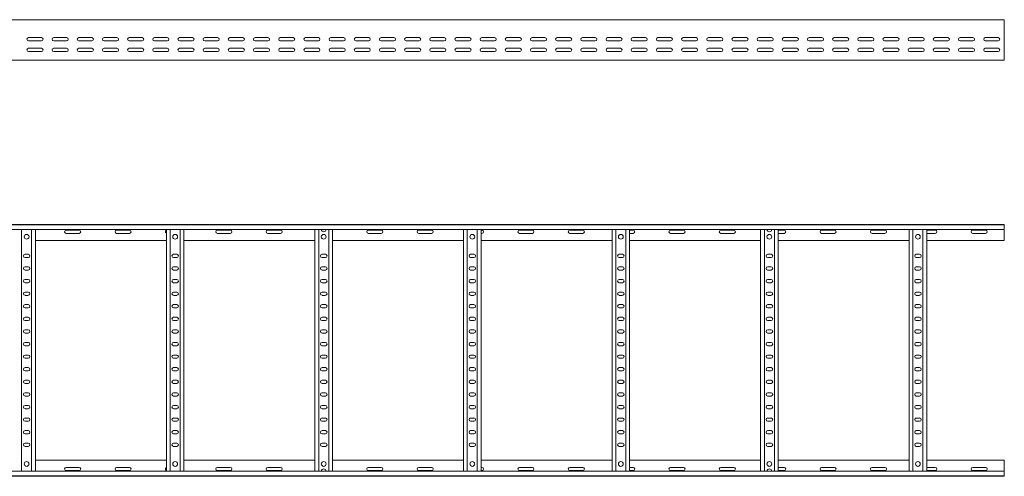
# Model space of a CAD drawing. Header units: millimetres. Extents: x -842 to 7135, y -6681 to -289.
# Tile 14 of 20: x 5179 to 7135, y -4971 to -4065. Entities that reach past the tile are written whole.
import ezdxf

# ---------------------------------------------------------------- set-up
doc = ezdxf.new("R2010")
doc.units = ezdxf.units.MM

msp = doc.modelspace()

# ---------------------------------------------------------------- linework, layer by layer
at = {"color": 7, "linetype": 'Continuous', "lineweight": 15}
for p, q in [((7134.7, -4064.8), (1187.7, -4064.8)), ((7134.7, -4072.2), (7134.7, -4064.8)), ((7134.7, -4077.5), (7134.7, -4072.2)), ((7134.7, -4077.5), (7134.7, -4077.9)), ((7134.7, -4082), (7134.7, -4077.9)), ((7134.7, -4082), (7134.7, -4141.8)), ((5197, -4100.3), (5222.5, -4100.3)), ((5247, -4100.3), (5272.5, -4100.3)), ((5297, -4100.3), (5322.5, -4100.3)), ((5347, -4100.3), (5372.5, -4100.3)), ((5397, -4100.3), (5422.5, -4100.3)), ((5447, -4100.3), (5472.5, -4100.3)), ((5497, -4100.3), (5522.5, -4100.3)), ((5547, -4100.3), (5572.5, -4100.3)), ((5597, -4100.3), (5622.5, -4100.3)), ((5647, -4100.3), (5672.5, -4100.3)), ((5697, -4100.3), (5722.5, -4100.3)), ((5747, -4100.3), (5772.5, -4100.3)), ((5797, -4100.3), (5822.5, -4100.3)), ((5847, -4100.3), (5872.5, -4100.3)), ((5897, -4100.3), (5922.5, -4100.3)), ((5947, -4100.3), (5972.5, -4100.3)), ((5997, -4100.3), (6022.5, -4100.3)), ((6047, -4100.3), (6072.5, -4100.3)), ((6097, -4100.3), (6122.5, -4100.3)), ((6147, -4100.3), (6172.5, -4100.3)), ((6197, -4100.3), (6222.5, -4100.3)), ((6247, -4100.3), (6272.5, -4100.3)), ((6297, -4100.3), (6322.5, -4100.3)), ((6347, -4100.3), (6372.5, -4100.3)), ((6397, -4100.3), (6422.5, -4100.3)), ((6447, -4100.3), (6472.5, -4100.3)), ((6497, -4100.3), (6522.5, -4100.3)), ((6547, -4100.3), (6572.5, -4100.3)), ((6597, -4100.3), (6622.5, -4100.3)), ((6647, -4100.3), (6672.5, -4100.3)), ((6697, -4100.3), (6722.5, -4100.3)), ((6747, -4100.3), (6772.5, -4100.3)), ((6797, -4100.3), (6822.5, -4100.3)), ((6847, -4100.3), (6872.5, -4100.3)), ((6897, -4100.3), (6922.5, -4100.3)), ((6947, -4100.3), (6972.5, -4100.3)), ((6997, -4100.3), (7022.5, -4100.3)), ((7047, -4100.3), (7072.5, -4100.3)), ((7097, -4100.3), (7122.5, -4100.3)), ((5222.5, -4106.8), (5197, -4106.8)), ((5197, -4121.5), (5222.5, -4121.5)), ((5272.5, -4106.8), (5247, -4106.8)), ((5247, -4121.5), (5272.5, -4121.5)), ((5322.5, -4106.8), (5297, -4106.8)), ((5297, -4121.5), (5322.5, -4121.5)), ((5372.5, -4106.8), (5347, -4106.8)), ((5347, -4121.5), (5372.5, -4121.5)), ((5422.5, -4106.8), (5397, -4106.8)), ((5397, -4121.5), (5422.5, -4121.5)), ((5472.5, -4106.8), (5447, -4106.8)), ((5447, -4121.5), (5472.5, -4121.5)), ((5522.5, -4106.8), (5497, -4106.8)), ((5497, -4121.5), (5522.5, -4121.5)), ((5572.5, -4106.8), (5547, -4106.8)), ((5547, -4121.5), (5572.5, -4121.5)), ((5622.5, -4106.8), (5597, -4106.8)), ((5597, -4121.5), (5622.5, -4121.5)), ((5672.5, -4106.8), (5647, -4106.8)), ((5647, -4121.5), (5672.5, -4121.5)), ((5722.5, -4106.8), (5697, -4106.8)), ((5697, -4121.5), (5722.5, -4121.5)), ((5772.5, -4106.8), (5747, -4106.8)), ((5747, -4121.5), (5772.5, -4121.5)), ((5822.5, -4106.8), (5797, -4106.8)), ((5797, -4121.5), (5822.5, -4121.5)), ((5872.5, -4106.8), (5847, -4106.8)), ((5847, -4121.5), (5872.5, -4121.5)), ((5922.5, -4106.8), (5897, -4106.8)), ((5897, -4121.5), (5922.5, -4121.5)), ((5972.5, -4106.8), (5947, -4106.8)), ((5947, -4121.5), (5972.5, -4121.5)), ((6022.5, -4106.8), (5997, -4106.8)), ((5997, -4121.5), (6022.5, -4121.5)), ((6072.5, -4106.8), (6047, -4106.8)), ((6047, -4121.5), (6072.5, -4121.5)), ((6122.5, -4106.8), (6097, -4106.8)), ((6097, -4121.5), (6122.5, -4121.5)), ((6172.5, -4106.8), (6147, -4106.8)), ((6147, -4121.5), (6172.5, -4121.5)), ((6222.5, -4106.8), (6197, -4106.8)), ((6197, -4121.5), (6222.5, -4121.5)), ((6272.5, -4106.8), (6247, -4106.8)), ((6247, -4121.5), (6272.5, -4121.5)), ((6322.5, -4106.8), (6297, -4106.8)), ((6297, -4121.5), (6322.5, -4121.5)), ((6372.5, -4106.8), (6347, -4106.8)), ((6347, -4121.5), (6372.5, -4121.5)), ((6422.5, -4106.8), (6397, -4106.8)), ((6397, -4121.5), (6422.5, -4121.5)), ((6472.5, -4106.8), (6447, -4106.8)), ((6447, -4121.5), (6472.5, -4121.5)), ((6522.5, -4106.8), (6497, -4106.8)), ((6497, -4121.5), (6522.5, -4121.5)), ((6572.5, -4106.8), (6547, -4106.8)), ((6547, -4121.5), (6572.5, -4121.5)), ((6622.5, -4106.8), (6597, -4106.8)), ((6597, -4121.5), (6622.5, -4121.5)), ((6672.5, -4106.8), (6647, -4106.8)), ((6647, -4121.5), (6672.5, -4121.5)), ((6722.5, -4106.8), (6697, -4106.8)), ((6697, -4121.5), (6722.5, -4121.5)), ((6772.5, -4106.8), (6747, -4106.8)), ((6747, -4121.5), (6772.5, -4121.5)), ((6822.5, -4106.8), (6797, -4106.8)), ((6797, -4121.5), (6822.5, -4121.5)), ((6872.5, -4106.8), (6847, -4106.8)), ((6847, -4121.5), (6872.5, -4121.5)), ((6922.5, -4106.8), (6897, -4106.8)), ((6897, -4121.5), (6922.5, -4121.5)), ((6972.5, -4106.8), (6947, -4106.8)), ((6947, -4121.5), (6972.5, -4121.5)), ((7022.5, -4106.8), (6997, -4106.8)), ((6997, -4121.5), (7022.5, -4121.5)), ((7072.5, -4106.8), (7047, -4106.8)), ((7047, -4121.5), (7072.5, -4121.5)), ((7122.5, -4106.8), (7097, -4106.8)), ((7097, -4121.5), (7122.5, -4121.5)), ((4901.1, -4144.8), (5780.3, -4144.8)), ((5222.5, -4128), (5197, -4128)), ((5205, -4127.8), (5208.9, -4127.8)), ((5272.5, -4128), (5247, -4128)), ((5322.5, -4128), (5297, -4128)), ((5372.5, -4128), (5347, -4128)), ((5422.5, -4128), (5397, -4128)), ((5472.5, -4128), (5447, -4128)), ((5472.5, -4127.8), (5473.6, -4127.8)), ((5522.5, -4128), (5497, -4128)), ((5500, -4127.8), (5503.9, -4127.8)), ((5572.5, -4128), (5547, -4128)), ((5622.5, -4128), (5597, -4128)), ((5672.5, -4128), (5647, -4128)), ((5722.5, -4128), (5697, -4128)), ((5772.5, -4128), (5747, -4128)), ((5767.5, -4127.8), (5771.4, -4127.8)), ((5780.3, -4144.8), (5786.1, -4144.8)), ((5786.1, -4144.8), (6665.3, -4144.8)), ((5795.9, -4127.8), (5798.9, -4127.8)), ((5822.5, -4128), (5797, -4128)), ((5872.5, -4128), (5847, -4128)), ((5922.5, -4128), (5897, -4128)), ((5972.5, -4128), (5947, -4128)), ((6022.5, -4128), (5997, -4128)), ((6072.5, -4128), (6047, -4128)), ((6062.5, -4127.8), (6066.4, -4127.8)), ((6122.5, -4128), (6097, -4128)), ((6172.5, -4128), (6147, -4128)), ((6222.5, -4128), (6197, -4128)), ((6272.5, -4128), (6247, -4128)), ((6322.5, -4128), (6297, -4128)), ((6372.5, -4128), (6347, -4128)), ((6357.5, -4127.8), (6361.4, -4127.8)), ((6422.5, -4128), (6397, -4128)), ((6472.5, -4128), (6447, -4128)), ((6522.5, -4128), (6497, -4128)), ((6572.5, -4128), (6547, -4128)), ((6622.5, -4128), (6597, -4128)), ((6672.5, -4128), (6647, -4128)), ((6652.5, -4127.8), (6656.4, -4127.8)), ((6665.3, -4144.8), (6671.1, -4144.8)), ((6671.1, -4144.8), (7134.7, -4144.8)), ((6722.5, -4128), (6697, -4128)), ((6772.5, -4128), (6747, -4128)), ((6822.5, -4128), (6797, -4128)), ((6872.5, -4128), (6847, -4128)), ((6922.5, -4128), (6897, -4128)), ((6972.5, -4128), (6947, -4128)), ((6947.5, -4127.8), (6951.4, -4127.8)), ((7022.5, -4128), (6997, -4128)), ((7072.5, -4128), (7047, -4128)), ((7122.5, -4128), (7097, -4128)), ((7134.7, -4144.8), (7134.7, -4141.8)), ((1187.6, -4471.1), (7134.7, -4471.1)), ((7134.7, -4472.2), (1187.7, -4472.2)), ((7134.7, -4471.1), (7134.7, -4472.2)), ((7134.7, -4472.2), (7134.7, -4481.3)), ((1187.7, -4481.3), (7134.7, -4481.3)), ((5183.2, -4960.9), (5183.2, -4481.3)), ((5203.2, -4960.9), (5203.2, -4481.3)), ((5210.7, -4960.9), (5210.7, -4481.3)), ((5297.5, -4482.4), (5272, -4482.4)), ((5272, -4488.9), (5297.5, -4488.9)), ((5397.5, -4482.4), (5372, -4482.4)), ((5372, -4488.9), (5397.5, -4488.9)), ((5470.7, -4960.9), (5470.7, -4481.3)), ((5478.2, -4960.9), (5478.2, -4481.3)), ((5498.2, -4960.9), (5498.2, -4481.3)), ((5505.7, -4960.9), (5505.7, -4481.3)), ((5597.5, -4482.4), (5572, -4482.4)), ((5572, -4488.9), (5597.5, -4488.9)), ((5697.5, -4482.4), (5672, -4482.4)), ((5672, -4488.9), (5697.5, -4488.9)), ((5765.7, -4960.9), (5765.7, -4481.3)), ((5773.2, -4960.9), (5773.2, -4481.3)), ((5793.2, -4960.9), (5793.2, -4481.3)), ((5800.7, -4960.9), (5800.7, -4481.3)), ((5897.5, -4482.4), (5872, -4482.4)), ((5872, -4488.9), (5897.5, -4488.9)), ((5997.5, -4482.4), (5972, -4482.4)), ((5972, -4488.9), (5997.5, -4488.9)), ((6060.7, -4960.9), (6060.7, -4481.3)), ((6068.2, -4960.9), (6068.2, -4481.3)), ((6088.2, -4960.9), (6088.2, -4481.3)), ((6095.7, -4960.9), (6095.7, -4481.3)), ((6097.5, -4482.4), (6095.7, -4482.4)), ((6095.7, -4488.9), (6097.5, -4488.9)), ((6197.5, -4482.4), (6172, -4482.4)), ((6172, -4488.9), (6197.5, -4488.9)), ((6297.5, -4482.4), (6272, -4482.4)), ((6272, -4488.9), (6297.5, -4488.9)), ((6355.7, -4960.9), (6355.7, -4481.3)), ((6363.2, -4960.9), (6363.2, -4481.3)), ((6383.2, -4960.9), (6383.2, -4481.3)), ((6390.7, -4960.9), (6390.7, -4481.3)), ((6397.5, -4482.4), (6390.7, -4482.4)), ((6390.7, -4488.9), (6397.5, -4488.9)), ((6497.5, -4482.4), (6472, -4482.4)), ((6472, -4488.9), (6497.5, -4488.9)), ((6597.5, -4482.4), (6572, -4482.4)), ((6572, -4488.9), (6597.5, -4488.9)), ((6650.7, -4960.9), (6650.7, -4481.3)), ((6658.2, -4960.9), (6658.2, -4481.3)), ((6678.2, -4960.9), (6678.2, -4481.3)), ((6685.7, -4960.9), (6685.7, -4481.3)), ((6697.5, -4482.4), (6685.7, -4482.4)), ((6685.7, -4488.9), (6697.5, -4488.9)), ((6797.5, -4482.4), (6772, -4482.4)), ((6772, -4488.9), (6797.5, -4488.9)), ((6897.5, -4482.4), (6872, -4482.4)), ((6872, -4488.9), (6897.5, -4488.9)), ((6945.7, -4960.9), (6945.7, -4481.3)), ((6953.2, -4960.9), (6953.2, -4481.3)), ((6973.2, -4960.9), (6973.2, -4481.3)), ((6980.7, -4960.9), (6980.7, -4481.3)), ((6997.5, -4482.4), (6980.7, -4482.4)), ((6980.7, -4488.9), (6997.5, -4488.9)), ((7097.5, -4482.4), (7072, -4482.4)), ((7072, -4488.9), (7097.5, -4488.9)), ((7134.7, -4481.3), (7134.7, -4503.1)), ((5210.7, -4503.1), (5470.7, -4503.1)), ((5505.7, -4503.1), (5765.7, -4503.1)), ((5800.7, -4503.1), (6060.7, -4503.1)), ((6095.7, -4503.1), (6355.7, -4503.1)), ((6390.7, -4503.1), (6650.7, -4503.1)), ((6685.7, -4503.1), (6945.7, -4503.1)), ((6980.7, -4503.1), (7134.7, -4503.1)), ((5196.5, -4530.4), (5190, -4530.4)), ((5491.5, -4530.4), (5485, -4530.4)), ((5786.5, -4530.4), (5780, -4530.4)), ((6081.5, -4530.4), (6075, -4530.4)), ((6376.5, -4530.4), (6370, -4530.4)), ((6671.5, -4530.4), (6665, -4530.4)), ((6966.5, -4530.4), (6960, -4530.4)), ((5190, -4536.9), (5196.5, -4536.9)), ((5196.5, -4555.4), (5190, -4555.4)), ((5485, -4536.9), (5491.5, -4536.9)), ((5491.5, -4555.4), (5485, -4555.4)), ((5780, -4536.9), (5786.5, -4536.9)), ((5786.5, -4555.4), (5780, -4555.4)), ((6075, -4536.9), (6081.5, -4536.9)), ((6081.5, -4555.4), (6075, -4555.4)), ((6370, -4536.9), (6376.5, -4536.9)), ((6376.5, -4555.4), (6370, -4555.4)), ((6665, -4536.9), (6671.5, -4536.9)), ((6671.5, -4555.4), (6665, -4555.4)), ((6960, -4536.9), (6966.5, -4536.9)), ((6966.5, -4555.4), (6960, -4555.4)), ((5190, -4561.9), (5196.5, -4561.9)), ((5485, -4561.9), (5491.5, -4561.9)), ((5780, -4561.9), (5786.5, -4561.9)), ((6075, -4561.9), (6081.5, -4561.9)), ((6370, -4561.9), (6376.5, -4561.9)), ((6665, -4561.9), (6671.5, -4561.9)), ((6960, -4561.9), (6966.5, -4561.9)), ((5196.5, -4580.4), (5190, -4580.4)), ((5190, -4586.9), (5196.5, -4586.9)), ((5491.5, -4580.4), (5485, -4580.4)), ((5485, -4586.9), (5491.5, -4586.9)), ((5786.5, -4580.4), (5780, -4580.4)), ((5780, -4586.9), (5786.5, -4586.9)), ((6081.5, -4580.4), (6075, -4580.4)), ((6075, -4586.9), (6081.5, -4586.9)), ((6376.5, -4580.4), (6370, -4580.4)), ((6370, -4586.9), (6376.5, -4586.9)), ((6671.5, -4580.4), (6665, -4580.4)), ((6665, -4586.9), (6671.5, -4586.9)), ((6966.5, -4580.4), (6960, -4580.4)), ((6960, -4586.9), (6966.5, -4586.9)), ((5196.5, -4605.4), (5190, -4605.4)), ((5190, -4611.9), (5196.5, -4611.9)), ((5491.5, -4605.4), (5485, -4605.4)), ((5485, -4611.9), (5491.5, -4611.9)), ((5786.5, -4605.4), (5780, -4605.4)), ((5780, -4611.9), (5786.5, -4611.9)), ((6081.5, -4605.4), (6075, -4605.4)), ((6075, -4611.9), (6081.5, -4611.9)), ((6376.5, -4605.4), (6370, -4605.4)), ((6370, -4611.9), (6376.5, -4611.9)), ((6671.5, -4605.4), (6665, -4605.4)), ((6665, -4611.9), (6671.5, -4611.9)), ((6966.5, -4605.4), (6960, -4605.4)), ((6960, -4611.9), (6966.5, -4611.9)), ((5196.5, -4630.4), (5190, -4630.4)), ((5491.5, -4630.4), (5485, -4630.4)), ((5786.5, -4630.4), (5780, -4630.4)), ((6081.5, -4630.4), (6075, -4630.4)), ((6376.5, -4630.4), (6370, -4630.4)), ((6671.5, -4630.4), (6665, -4630.4)), ((6966.5, -4630.4), (6960, -4630.4)), ((5190, -4636.9), (5196.5, -4636.9)), ((5485, -4636.9), (5491.5, -4636.9)), ((5780, -4636.9), (5786.5, -4636.9)), ((6075, -4636.9), (6081.5, -4636.9)), ((6370, -4636.9), (6376.5, -4636.9)), ((6665, -4636.9), (6671.5, -4636.9)), ((6960, -4636.9), (6966.5, -4636.9)), ((5196.5, -4655.4), (5190, -4655.4)), ((5190, -4661.9), (5196.5, -4661.9)), ((5491.5, -4655.4), (5485, -4655.4)), ((5485, -4661.9), (5491.5, -4661.9)), ((5786.5, -4655.4), (5780, -4655.4)), ((5780, -4661.9), (5786.5, -4661.9)), ((6081.5, -4655.4), (6075, -4655.4)), ((6075, -4661.9), (6081.5, -4661.9)), ((6376.5, -4655.4), (6370, -4655.4)), ((6370, -4661.9), (6376.5, -4661.9)), ((6671.5, -4655.4), (6665, -4655.4)), ((6665, -4661.9), (6671.5, -4661.9)), ((6966.5, -4655.4), (6960, -4655.4)), ((6960, -4661.9), (6966.5, -4661.9)), ((5196.5, -4680.4), (5190, -4680.4)), ((5190, -4686.9), (5196.5, -4686.9)), ((5491.5, -4680.4), (5485, -4680.4)), ((5485, -4686.9), (5491.5, -4686.9)), ((5786.5, -4680.4), (5780, -4680.4)), ((5780, -4686.9), (5786.5, -4686.9)), ((6081.5, -4680.4), (6075, -4680.4)), ((6075, -4686.9), (6081.5, -4686.9)), ((6376.5, -4680.4), (6370, -4680.4)), ((6370, -4686.9), (6376.5, -4686.9)), ((6671.5, -4680.4), (6665, -4680.4)), ((6665, -4686.9), (6671.5, -4686.9)), ((6966.5, -4680.4), (6960, -4680.4)), ((6960, -4686.9), (6966.5, -4686.9)), ((5196.5, -4705.4), (5190, -4705.4)), ((5190, -4711.9), (5196.5, -4711.9)), ((5491.5, -4705.4), (5485, -4705.4)), ((5485, -4711.9), (5491.5, -4711.9)), ((5786.5, -4705.4), (5780, -4705.4)), ((5780, -4711.9), (5786.5, -4711.9)), ((6081.5, -4705.4), (6075, -4705.4)), ((6075, -4711.9), (6081.5, -4711.9)), ((6376.5, -4705.4), (6370, -4705.4)), ((6370, -4711.9), (6376.5, -4711.9)), ((6671.5, -4705.4), (6665, -4705.4)), ((6665, -4711.9), (6671.5, -4711.9)), ((6966.5, -4705.4), (6960, -4705.4)), ((6960, -4711.9), (6966.5, -4711.9)), ((5196.5, -4730.4), (5190, -4730.4)), ((5491.5, -4730.4), (5485, -4730.4)), ((5786.5, -4730.4), (5780, -4730.4)), ((6081.5, -4730.4), (6075, -4730.4)), ((6376.5, -4730.4), (6370, -4730.4)), ((6671.5, -4730.4), (6665, -4730.4)), ((6966.5, -4730.4), (6960, -4730.4)), ((5190, -4736.9), (5196.5, -4736.9)), ((5485, -4736.9), (5491.5, -4736.9)), ((5780, -4736.9), (5786.5, -4736.9)), ((6075, -4736.9), (6081.5, -4736.9)), ((6370, -4736.9), (6376.5, -4736.9)), ((6665, -4736.9), (6671.5, -4736.9)), ((6960, -4736.9), (6966.5, -4736.9)), ((5196.5, -4755.4), (5190, -4755.4)), ((5190, -4761.9), (5196.5, -4761.9)), ((5491.5, -4755.4), (5485, -4755.4)), ((5485, -4761.9), (5491.5, -4761.9)), ((5786.5, -4755.4), (5780, -4755.4)), ((5780, -4761.9), (5786.5, -4761.9)), ((6081.5, -4755.4), (6075, -4755.4)), ((6075, -4761.9), (6081.5, -4761.9)), ((6376.5, -4755.4), (6370, -4755.4)), ((6370, -4761.9), (6376.5, -4761.9)), ((6671.5, -4755.4), (6665, -4755.4)), ((6665, -4761.9), (6671.5, -4761.9)), ((6966.5, -4755.4), (6960, -4755.4)), ((6960, -4761.9), (6966.5, -4761.9)), ((5196.5, -4780.4), (5190, -4780.4)), ((5190, -4786.9), (5196.5, -4786.9)), ((5491.5, -4780.4), (5485, -4780.4)), ((5485, -4786.9), (5491.5, -4786.9)), ((5786.5, -4780.4), (5780, -4780.4)), ((5780, -4786.9), (5786.5, -4786.9)), ((6081.5, -4780.4), (6075, -4780.4)), ((6075, -4786.9), (6081.5, -4786.9)), ((6376.5, -4780.4), (6370, -4780.4)), ((6370, -4786.9), (6376.5, -4786.9)), ((6671.5, -4780.4), (6665, -4780.4)), ((6665, -4786.9), (6671.5, -4786.9)), ((6966.5, -4780.4), (6960, -4780.4)), ((6960, -4786.9), (6966.5, -4786.9)), ((5196.5, -4805.4), (5190, -4805.4)), ((5491.5, -4805.4), (5485, -4805.4)), ((5786.5, -4805.4), (5780, -4805.4)), ((6081.5, -4805.4), (6075, -4805.4)), ((6376.5, -4805.4), (6370, -4805.4)), ((6671.5, -4805.4), (6665, -4805.4)), ((6966.5, -4805.4), (6960, -4805.4)), ((5190, -4811.9), (5196.5, -4811.9)), ((5485, -4811.9), (5491.5, -4811.9)), ((5780, -4811.9), (5786.5, -4811.9)), ((6075, -4811.9), (6081.5, -4811.9)), ((6370, -4811.9), (6376.5, -4811.9)), ((6665, -4811.9), (6671.5, -4811.9)), ((6960, -4811.9), (6966.5, -4811.9)), ((5196.5, -4830.4), (5190, -4830.4)), ((5190, -4836.9), (5196.5, -4836.9)), ((5491.5, -4830.4), (5485, -4830.4)), ((5485, -4836.9), (5491.5, -4836.9)), ((5786.5, -4830.4), (5780, -4830.4)), ((5780, -4836.9), (5786.5, -4836.9)), ((6081.5, -4830.4), (6075, -4830.4)), ((6075, -4836.9), (6081.5, -4836.9)), ((6376.5, -4830.4), (6370, -4830.4)), ((6370, -4836.9), (6376.5, -4836.9)), ((6671.5, -4830.4), (6665, -4830.4)), ((6665, -4836.9), (6671.5, -4836.9)), ((6966.5, -4830.4), (6960, -4830.4)), ((6960, -4836.9), (6966.5, -4836.9)), ((5196.5, -4855.4), (5190, -4855.4)), ((5190, -4861.9), (5196.5, -4861.9)), ((5491.5, -4855.4), (5485, -4855.4)), ((5485, -4861.9), (5491.5, -4861.9)), ((5786.5, -4855.4), (5780, -4855.4)), ((5780, -4861.9), (5786.5, -4861.9)), ((6081.5, -4855.4), (6075, -4855.4)), ((6075, -4861.9), (6081.5, -4861.9)), ((6376.5, -4855.4), (6370, -4855.4)), ((6370, -4861.9), (6376.5, -4861.9)), ((6671.5, -4855.4), (6665, -4855.4)), ((6665, -4861.9), (6671.5, -4861.9)), ((6966.5, -4855.4), (6960, -4855.4)), ((6960, -4861.9), (6966.5, -4861.9)), ((5196.5, -4880.4), (5190, -4880.4)), ((5190, -4886.9), (5196.5, -4886.9)), ((5491.5, -4880.4), (5485, -4880.4)), ((5485, -4886.9), (5491.5, -4886.9)), ((5786.5, -4880.4), (5780, -4880.4)), ((5780, -4886.9), (5786.5, -4886.9)), ((6081.5, -4880.4), (6075, -4880.4)), ((6075, -4886.9), (6081.5, -4886.9)), ((6376.5, -4880.4), (6370, -4880.4)), ((6370, -4886.9), (6376.5, -4886.9)), ((6671.5, -4880.4), (6665, -4880.4)), ((6665, -4886.9), (6671.5, -4886.9)), ((6966.5, -4880.4), (6960, -4880.4)), ((6960, -4886.9), (6966.5, -4886.9)), ((5196.5, -4905.4), (5190, -4905.4)), ((5491.5, -4905.4), (5485, -4905.4)), ((5786.5, -4905.4), (5780, -4905.4)), ((6081.5, -4905.4), (6075, -4905.4)), ((6376.5, -4905.4), (6370, -4905.4)), ((6671.5, -4905.4), (6665, -4905.4)), ((6966.5, -4905.4), (6960, -4905.4)), ((5190, -4911.9), (5196.5, -4911.9)), ((5485, -4911.9), (5491.5, -4911.9)), ((5780, -4911.9), (5786.5, -4911.9)), ((6075, -4911.9), (6081.5, -4911.9)), ((6370, -4911.9), (6376.5, -4911.9)), ((6665, -4911.9), (6671.5, -4911.9)), ((6960, -4911.9), (6966.5, -4911.9)), ((5210.7, -4939.1), (5470.7, -4939.1)), ((5505.7, -4939.1), (5765.7, -4939.1)), ((5800.7, -4939.1), (6060.7, -4939.1)), ((6095.7, -4939.1), (6355.7, -4939.1)), ((6390.7, -4939.1), (6650.7, -4939.1)), ((6685.7, -4939.1), (6945.7, -4939.1)), ((6980.7, -4939.1), (7134.7, -4939.1)), ((7134.7, -4960.9), (7134.7, -4939.1)), ((7134.7, -4960.9), (1187.7, -4960.9)), ((5272, -4953.4), (5297.5, -4953.4)), ((5297.5, -4959.9), (5272, -4959.9)), ((5372, -4953.4), (5397.5, -4953.4)), ((5397.5, -4959.9), (5372, -4959.9)), ((5572, -4953.4), (5597.5, -4953.4)), ((5597.5, -4959.9), (5572, -4959.9)), ((5672, -4953.4), (5697.5, -4953.4)), ((5697.5, -4959.9), (5672, -4959.9)), ((5872, -4953.4), (5897.5, -4953.4)), ((5897.5, -4959.9), (5872, -4959.9)), ((5972, -4953.4), (5997.5, -4953.4)), ((5997.5, -4959.9), (5972, -4959.9)), ((6095.7, -4953.4), (6097.5, -4953.4)), ((6097.5, -4959.9), (6095.7, -4959.9)), ((6172, -4953.4), (6197.5, -4953.4)), ((6197.5, -4959.9), (6172, -4959.9)), ((6272, -4953.4), (6297.5, -4953.4)), ((6297.5, -4959.9), (6272, -4959.9)), ((6390.7, -4953.4), (6397.5, -4953.4)), ((6397.5, -4959.9), (6390.7, -4959.9)), ((6472, -4953.4), (6497.5, -4953.4)), ((6497.5, -4959.9), (6472, -4959.9)), ((6572, -4953.4), (6597.5, -4953.4)), ((6597.5, -4959.9), (6572, -4959.9)), ((6685.7, -4953.4), (6697.5, -4953.4)), ((6697.5, -4959.9), (6685.7, -4959.9)), ((6772, -4953.4), (6797.5, -4953.4)), ((6797.5, -4959.9), (6772, -4959.9)), ((6872, -4953.4), (6897.5, -4953.4)), ((6897.5, -4959.9), (6872, -4959.9)), ((6980.7, -4953.4), (6997.5, -4953.4)), ((6997.5, -4959.9), (6980.7, -4959.9)), ((7072, -4953.4), (7097.5, -4953.4)), ((7097.5, -4959.9), (7072, -4959.9)), ((7134.7, -4970), (7134.7, -4960.9)), ((1187.6, -4971.1), (7134.7, -4971.1)), ((1187.7, -4970), (7134.7, -4970)), ((7134.7, -4971.1), (7134.7, -4970))]:
    msp.add_line(p, q, dxfattribs=at)
for centre in [(5193.2, -4495.6), (5488.2, -4495.6), (5783.2, -4495.6), (6078.2, -4495.6), (6373.2, -4495.6), (6668.2, -4495.6), (6963.2, -4495.6), (5193.2, -4946.6), (5488.2, -4946.6), (5783.2, -4946.6), (6078.2, -4946.6), (6373.2, -4946.6), (6668.2, -4946.6), (6963.2, -4946.6)]:
    msp.add_circle(centre, 4.75, dxfattribs=at)
for centre, radius, start, end in [((5197, -4103.5), 3.25, 90, 270), ((5222.5, -4103.5), 3.25, 270, 90), ((5247, -4103.5), 3.25, 90, 270), ((5272.5, -4103.5), 3.25, 270, 90), ((5297, -4103.5), 3.25, 90, 270), ((5322.5, -4103.5), 3.25, 270, 90), ((5347, -4103.5), 3.25, 90, 270), ((5372.5, -4103.5), 3.25, 270, 90), ((5397, -4103.5), 3.25, 90, 270), ((5422.5, -4103.5), 3.25, 270, 90), ((5447, -4103.5), 3.25, 90, 270), ((5472.5, -4103.5), 3.25, 270, 90), ((5497, -4103.5), 3.25, 90, 270), ((5522.5, -4103.5), 3.25, 270, 90), ((5547, -4103.5), 3.25, 90, 270), ((5572.5, -4103.5), 3.25, 270, 90), ((5597, -4103.5), 3.25, 90, 270), ((5622.5, -4103.5), 3.25, 270, 90), ((5647, -4103.5), 3.25, 90, 270), ((5672.5, -4103.5), 3.25, 270, 90), ((5697, -4103.5), 3.25, 90, 270), ((5722.5, -4103.5), 3.25, 270, 90), ((5747, -4103.5), 3.25, 90, 270), ((5772.5, -4103.5), 3.25, 270, 90), ((5797, -4103.5), 3.25, 90, 270), ((5822.5, -4103.5), 3.25, 270, 90), ((5847, -4103.5), 3.25, 90, 270), ((5872.5, -4103.5), 3.25, 270, 90), ((5897, -4103.5), 3.25, 90, 270), ((5922.5, -4103.5), 3.25, 270, 90), ((5947, -4103.5), 3.25, 90, 270), ((5972.5, -4103.5), 3.25, 270, 90), ((5997, -4103.5), 3.25, 90, 270), ((6022.5, -4103.5), 3.25, 270, 90), ((6047, -4103.5), 3.25, 90, 270), ((6072.5, -4103.5), 3.25, 270, 90), ((6097, -4103.5), 3.25, 90, 270), ((6122.5, -4103.5), 3.25, 270, 90), ((6147, -4103.5), 3.25, 90, 270), ((6172.5, -4103.5), 3.25, 270, 90), ((6197, -4103.5), 3.25, 90, 270), ((6222.5, -4103.5), 3.25, 270, 90), ((6247, -4103.5), 3.25, 90, 270), ((6272.5, -4103.5), 3.25, 270, 90), ((6297, -4103.5), 3.25, 90, 270), ((6322.5, -4103.5), 3.25, 270, 90), ((6347, -4103.5), 3.25, 90, 270), ((6372.5, -4103.5), 3.25, 270, 90), ((6397, -4103.5), 3.25, 90, 270), ((6422.5, -4103.5), 3.25, 270, 90), ((6447, -4103.5), 3.25, 90, 270), ((6472.5, -4103.5), 3.25, 270, 90), ((6497, -4103.5), 3.25, 90, 270), ((6522.5, -4103.5), 3.25, 270, 90), ((6547, -4103.5), 3.25, 90, 270), ((6572.5, -4103.5), 3.25, 270, 90), ((6597, -4103.5), 3.25, 90, 270), ((6622.5, -4103.5), 3.25, 270, 90), ((6647, -4103.5), 3.25, 90, 270), ((6672.5, -4103.5), 3.25, 270, 90), ((6697, -4103.5), 3.25, 90, 270), ((6722.5, -4103.5), 3.25, 270, 90), ((6747, -4103.5), 3.25, 90, 270), ((6772.5, -4103.5), 3.25, 270, 90), ((6797, -4103.5), 3.25, 90, 270), ((6822.5, -4103.5), 3.25, 270, 90), ((6847, -4103.5), 3.25, 90, 270), ((6872.5, -4103.5), 3.25, 270, 90), ((6897, -4103.5), 3.25, 90, 270), ((6922.5, -4103.5), 3.25, 270, 90), ((6947, -4103.5), 3.25, 90, 270), ((6972.5, -4103.5), 3.25, 270, 90), ((6997, -4103.5), 3.25, 90, 270), ((7022.5, -4103.5), 3.25, 270, 90), ((7047, -4103.5), 3.25, 90, 270), ((7072.5, -4103.5), 3.25, 270, 90), ((7097, -4103.5), 3.25, 90, 270), ((7122.5, -4103.5), 3.25, 270, 90), ((5197, -4124.8), 3.25, 90, 270), ((5222.5, -4124.8), 3.25, 270, 90), ((5247, -4124.8), 3.25, 90, 270), ((5272.5, -4124.8), 3.25, 270, 90), ((5297, -4124.8), 3.25, 90, 270), ((5322.5, -4124.8), 3.25, 270, 90), ((5347, -4124.8), 3.25, 90, 270), ((5372.5, -4124.8), 3.25, 270, 90), ((5397, -4124.8), 3.25, 90, 270), ((5422.5, -4124.8), 3.25, 270, 90), ((5447, -4124.8), 3.25, 90, 270), ((5472.5, -4124.8), 3.25, 270, 90), ((5497, -4124.8), 3.25, 90, 270), ((5522.5, -4124.8), 3.25, 270, 90), ((5547, -4124.8), 3.25, 90, 270), ((5572.5, -4124.8), 3.25, 270, 90), ((5597, -4124.8), 3.25, 90, 270), ((5622.5, -4124.8), 3.25, 270, 90), ((5647, -4124.8), 3.25, 90, 270), ((5672.5, -4124.8), 3.25, 270, 90), ((5697, -4124.8), 3.25, 90, 270), ((5722.5, -4124.8), 3.25, 270, 90), ((5747, -4124.8), 3.25, 90, 270), ((5772.5, -4124.8), 3.25, 270, 90), ((5797, -4124.8), 3.25, 90, 270), ((5822.5, -4124.8), 3.25, 270, 90), ((5847, -4124.8), 3.25, 90, 270), ((5872.5, -4124.8), 3.25, 270, 90), ((5897, -4124.8), 3.25, 90, 270), ((5922.5, -4124.8), 3.25, 270, 90), ((5947, -4124.8), 3.25, 90, 270), ((5972.5, -4124.8), 3.25, 270, 90), ((5997, -4124.8), 3.25, 90, 270), ((6022.5, -4124.8), 3.25, 270, 90), ((6047, -4124.8), 3.25, 90, 270), ((6072.5, -4124.8), 3.25, 270, 90), ((6097, -4124.8), 3.25, 90, 270), ((6122.5, -4124.8), 3.25, 270, 90), ((6147, -4124.8), 3.25, 90, 270), ((6172.5, -4124.8), 3.25, 270, 90), ((6197, -4124.8), 3.25, 90, 270), ((6222.5, -4124.8), 3.25, 270, 90), ((6247, -4124.8), 3.25, 90, 270), ((6272.5, -4124.8), 3.25, 270, 90), ((6297, -4124.8), 3.25, 90, 270), ((6322.5, -4124.8), 3.25, 270, 90), ((6347, -4124.8), 3.25, 90, 270), ((6372.5, -4124.8), 3.25, 270, 90), ((6397, -4124.8), 3.25, 90, 270), ((6422.5, -4124.8), 3.25, 270, 90), ((6447, -4124.8), 3.25, 90, 270), ((6472.5, -4124.8), 3.25, 270, 90), ((6497, -4124.8), 3.25, 90, 270), ((6522.5, -4124.8), 3.25, 270, 90), ((6547, -4124.8), 3.25, 90, 270), ((6572.5, -4124.8), 3.25, 270, 90), ((6597, -4124.8), 3.25, 90, 270), ((6622.5, -4124.8), 3.25, 270, 90), ((6647, -4124.8), 3.25, 90, 270), ((6672.5, -4124.8), 3.25, 270, 90), ((6697, -4124.8), 3.25, 90, 270), ((6722.5, -4124.8), 3.25, 270, 90), ((6747, -4124.8), 3.25, 90, 270), ((6772.5, -4124.8), 3.25, 270, 90), ((6797, -4124.8), 3.25, 90, 270), ((6822.5, -4124.8), 3.25, 270, 90), ((6847, -4124.8), 3.25, 90, 270), ((6872.5, -4124.8), 3.25, 270, 90), ((6897, -4124.8), 3.25, 90, 270), ((6922.5, -4124.8), 3.25, 270, 90), ((6947, -4124.8), 3.25, 90, 270), ((6972.5, -4124.8), 3.25, 270, 90), ((6997, -4124.8), 3.25, 90, 270), ((7022.5, -4124.8), 3.25, 270, 90), ((7047, -4124.8), 3.25, 90, 270), ((7072.5, -4124.8), 3.25, 270, 90), ((7097, -4124.8), 3.25, 90, 270), ((7122.5, -4124.8), 3.25, 270, 90), ((5205, -4129.6), 1.8, 90, 116.5628), ((5208.9, -4129.6), 1.8, 63.4372, 90), ((5472.5, -4129.6), 1.8, 90, 116.5628), ((5500, -4129.6), 1.8, 90, 116.5628), ((5503.9, -4129.6), 1.8, 63.4372, 90), ((5767.5, -4129.6), 1.8, 90, 116.5628), ((5771.4, -4129.6), 1.8, 63.4372, 90), ((5798.9, -4129.6), 1.8, 63.4372, 90), ((6062.5, -4129.6), 1.8, 90, 116.5628), ((6066.4, -4129.6), 1.8, 63.4372, 90), ((6357.5, -4129.6), 1.8, 90, 116.5628), ((6361.4, -4129.6), 1.8, 63.4372, 90), ((6652.5, -4129.6), 1.8, 90, 116.5628), ((6656.4, -4129.6), 1.8, 63.4372, 90), ((6947.5, -4129.6), 1.8, 90, 115.9384), ((6951.4, -4129.6), 1.8, 63.4372, 90), ((5272, -4485.6), 3.25, 90, 270), ((5297.5, -4485.6), 3.25, 270, 90), ((5372, -4485.6), 3.25, 90, 270), ((5397.5, -4485.6), 3.25, 270, 90), ((5472, -4485.6), 3.25, 112.6199, 247.3801), ((5572, -4485.6), 3.25, 90, 270), ((5597.5, -4485.6), 3.25, 270, 90), ((5672, -4485.6), 3.25, 90, 270), ((5697.5, -4485.6), 3.25, 270, 90), ((5783.2, -4481), 4.75, 183.9233, 356.0767), ((5872, -4485.6), 3.25, 90, 270), ((5897.5, -4485.6), 3.25, 270, 90), ((5972, -4485.6), 3.25, 90, 270), ((5997.5, -4485.6), 3.25, 270, 90), ((6097.5, -4485.6), 3.25, 270, 90), ((6172, -4485.6), 3.25, 90, 270), ((6197.5, -4485.6), 3.25, 270, 90), ((6272, -4485.6), 3.25, 90, 270), ((6297.5, -4485.6), 3.25, 270, 90), ((6397.5, -4485.6), 3.25, 270, 90), ((6472, -4485.6), 3.25, 90, 270), ((6497.5, -4485.6), 3.25, 270, 90), ((6572, -4485.6), 3.25, 90, 270), ((6597.5, -4485.6), 3.25, 270, 90), ((6668.2, -4481), 4.75, 183.9233, 356.0767), ((6697.5, -4485.6), 3.25, 270, 90), ((6772, -4485.6), 3.25, 90, 270), ((6797.5, -4485.6), 3.25, 270, 90), ((6872, -4485.6), 3.25, 90, 270), ((6897.5, -4485.6), 3.25, 270, 90), ((6997.5, -4485.6), 3.25, 270, 90), ((7072, -4485.6), 3.25, 90, 270), ((7097.5, -4485.6), 3.25, 270, 90), ((5190, -4533.6), 3.25, 90, 270), ((5196.5, -4533.6), 3.25, 270, 90), ((5485, -4533.6), 3.25, 90, 270), ((5491.5, -4533.6), 3.25, 270, 90), ((5780, -4533.6), 3.25, 90, 270), ((5786.5, -4533.6), 3.25, 270, 90), ((6075, -4533.6), 3.25, 90, 270), ((6081.5, -4533.6), 3.25, 270, 90), ((6370, -4533.6), 3.25, 90, 270), ((6376.5, -4533.6), 3.25, 270, 90), ((6665, -4533.6), 3.25, 90, 270), ((6671.5, -4533.6), 3.25, 270, 90), ((6960, -4533.6), 3.25, 90, 270), ((6966.5, -4533.6), 3.25, 270, 90), ((5190, -4558.6), 3.25, 90, 270), ((5196.5, -4558.6), 3.25, 270, 90), ((5485, -4558.6), 3.25, 90, 270), ((5491.5, -4558.6), 3.25, 270, 90), ((5780, -4558.6), 3.25, 90, 270), ((5786.5, -4558.6), 3.25, 270, 90), ((6075, -4558.6), 3.25, 90, 270), ((6081.5, -4558.6), 3.25, 270, 90), ((6370, -4558.6), 3.25, 90, 270), ((6376.5, -4558.6), 3.25, 270, 90), ((6665, -4558.6), 3.25, 90, 270), ((6671.5, -4558.6), 3.25, 270, 90), ((6960, -4558.6), 3.25, 90, 270), ((6966.5, -4558.6), 3.25, 270, 90), ((5190, -4583.6), 3.25, 90, 270), ((5196.5, -4583.6), 3.25, 270, 90), ((5485, -4583.6), 3.25, 90, 270), ((5491.5, -4583.6), 3.25, 270, 90), ((5780, -4583.6), 3.25, 90, 270), ((5786.5, -4583.6), 3.25, 270, 90), ((6075, -4583.6), 3.25, 90, 270), ((6081.5, -4583.6), 3.25, 270, 90), ((6370, -4583.6), 3.25, 90, 270), ((6376.5, -4583.6), 3.25, 270, 90), ((6665, -4583.6), 3.25, 90, 270), ((6671.5, -4583.6), 3.25, 270, 90), ((6960, -4583.6), 3.25, 90, 270), ((6966.5, -4583.6), 3.25, 270, 90), ((5190, -4608.6), 3.25, 90, 270), ((5196.5, -4608.6), 3.25, 270, 90), ((5485, -4608.6), 3.25, 90, 270), ((5491.5, -4608.6), 3.25, 270, 90), ((5780, -4608.6), 3.25, 90, 270), ((5786.5, -4608.6), 3.25, 270, 90), ((6075, -4608.6), 3.25, 90, 270), ((6081.5, -4608.6), 3.25, 270, 90), ((6370, -4608.6), 3.25, 90, 270), ((6376.5, -4608.6), 3.25, 270, 90), ((6665, -4608.6), 3.25, 90, 270), ((6671.5, -4608.6), 3.25, 270, 90), ((6960, -4608.6), 3.25, 90, 270), ((6966.5, -4608.6), 3.25, 270, 90), ((5190, -4633.6), 3.25, 90, 270), ((5196.5, -4633.6), 3.25, 270, 90), ((5485, -4633.6), 3.25, 90, 270), ((5491.5, -4633.6), 3.25, 270, 90), ((5780, -4633.6), 3.25, 90, 270), ((5786.5, -4633.6), 3.25, 270, 90), ((6075, -4633.6), 3.25, 90, 270), ((6081.5, -4633.6), 3.25, 270, 90), ((6370, -4633.6), 3.25, 90, 270), ((6376.5, -4633.6), 3.25, 270, 90), ((6665, -4633.6), 3.25, 90, 270), ((6671.5, -4633.6), 3.25, 270, 90), ((6960, -4633.6), 3.25, 90, 270), ((6966.5, -4633.6), 3.25, 270, 90), ((5190, -4658.6), 3.25, 90, 270), ((5196.5, -4658.6), 3.25, 270, 90), ((5485, -4658.6), 3.25, 90, 270), ((5491.5, -4658.6), 3.25, 270, 90), ((5780, -4658.6), 3.25, 90, 270), ((5786.5, -4658.6), 3.25, 270, 90), ((6075, -4658.6), 3.25, 90, 270), ((6081.5, -4658.6), 3.25, 270, 90), ((6370, -4658.6), 3.25, 90, 270), ((6376.5, -4658.6), 3.25, 270, 90), ((6665, -4658.6), 3.25, 90, 270), ((6671.5, -4658.6), 3.25, 270, 90), ((6960, -4658.6), 3.25, 90, 270), ((6966.5, -4658.6), 3.25, 270, 90), ((5190, -4683.6), 3.25, 90, 270), ((5196.5, -4683.6), 3.25, 270, 90), ((5485, -4683.6), 3.25, 90, 270), ((5491.5, -4683.6), 3.25, 270, 90), ((5780, -4683.6), 3.25, 90, 270), ((5786.5, -4683.6), 3.25, 270, 90), ((6075, -4683.6), 3.25, 90, 270), ((6081.5, -4683.6), 3.25, 270, 90), ((6370, -4683.6), 3.25, 90, 270), ((6376.5, -4683.6), 3.25, 270, 90), ((6665, -4683.6), 3.25, 90, 270), ((6671.5, -4683.6), 3.25, 270, 90), ((6960, -4683.6), 3.25, 90, 270), ((6966.5, -4683.6), 3.25, 270, 90), ((5190, -4708.6), 3.25, 90, 270), ((5196.5, -4708.6), 3.25, 270, 90), ((5485, -4708.6), 3.25, 90, 270), ((5491.5, -4708.6), 3.25, 270, 90), ((5780, -4708.6), 3.25, 90, 270), ((5786.5, -4708.6), 3.25, 270, 90), ((6075, -4708.6), 3.25, 90, 270), ((6081.5, -4708.6), 3.25, 270, 90), ((6370, -4708.6), 3.25, 90, 270), ((6376.5, -4708.6), 3.25, 270, 90), ((6665, -4708.6), 3.25, 90, 270), ((6671.5, -4708.6), 3.25, 270, 90), ((6960, -4708.6), 3.25, 90, 270), ((6966.5, -4708.6), 3.25, 270, 90), ((5190, -4733.6), 3.25, 90, 270), ((5196.5, -4733.6), 3.25, 270, 90), ((5485, -4733.6), 3.25, 90, 270), ((5491.5, -4733.6), 3.25, 270, 90), ((5780, -4733.6), 3.25, 90, 270), ((5786.5, -4733.6), 3.25, 270, 90), ((6075, -4733.6), 3.25, 90, 270), ((6081.5, -4733.6), 3.25, 270, 90), ((6370, -4733.6), 3.25, 90, 270), ((6376.5, -4733.6), 3.25, 270, 90), ((6665, -4733.6), 3.25, 90, 270), ((6671.5, -4733.6), 3.25, 270, 90), ((6960, -4733.6), 3.25, 90, 270), ((6966.5, -4733.6), 3.25, 270, 90), ((5190, -4758.6), 3.25, 90, 270), ((5196.5, -4758.6), 3.25, 270, 90), ((5485, -4758.6), 3.25, 90, 270), ((5491.5, -4758.6), 3.25, 270, 90), ((5780, -4758.6), 3.25, 90, 270), ((5786.5, -4758.6), 3.25, 270, 90), ((6075, -4758.6), 3.25, 90, 270), ((6081.5, -4758.6), 3.25, 270, 90), ((6370, -4758.6), 3.25, 90, 270), ((6376.5, -4758.6), 3.25, 270, 90), ((6665, -4758.6), 3.25, 90, 270), ((6671.5, -4758.6), 3.25, 270, 90), ((6960, -4758.6), 3.25, 90, 270), ((6966.5, -4758.6), 3.25, 270, 90), ((5190, -4783.6), 3.25, 90, 270), ((5196.5, -4783.6), 3.25, 270, 90), ((5485, -4783.6), 3.25, 90, 270), ((5491.5, -4783.6), 3.25, 270, 90), ((5780, -4783.6), 3.25, 90, 270), ((5786.5, -4783.6), 3.25, 270, 90), ((6075, -4783.6), 3.25, 90, 270), ((6081.5, -4783.6), 3.25, 270, 90), ((6370, -4783.6), 3.25, 90, 270), ((6376.5, -4783.6), 3.25, 270, 90), ((6665, -4783.6), 3.25, 90, 270), ((6671.5, -4783.6), 3.25, 270, 90), ((6960, -4783.6), 3.25, 90, 270), ((6966.5, -4783.6), 3.25, 270, 90), ((5190, -4808.6), 3.25, 90, 270), ((5196.5, -4808.6), 3.25, 270, 90), ((5485, -4808.6), 3.25, 90, 270), ((5491.5, -4808.6), 3.25, 270, 90), ((5780, -4808.6), 3.25, 90, 270), ((5786.5, -4808.6), 3.25, 270, 90), ((6075, -4808.6), 3.25, 90, 270), ((6081.5, -4808.6), 3.25, 270, 90), ((6370, -4808.6), 3.25, 90, 270), ((6376.5, -4808.6), 3.25, 270, 90), ((6665, -4808.6), 3.25, 90, 270), ((6671.5, -4808.6), 3.25, 270, 90), ((6960, -4808.6), 3.25, 90, 270), ((6966.5, -4808.6), 3.25, 270, 90), ((5190, -4833.6), 3.25, 90, 270), ((5196.5, -4833.6), 3.25, 270, 90), ((5485, -4833.6), 3.25, 90, 270), ((5491.5, -4833.6), 3.25, 270, 90), ((5780, -4833.6), 3.25, 90, 270), ((5786.5, -4833.6), 3.25, 270, 90), ((6075, -4833.6), 3.25, 90, 270), ((6081.5, -4833.6), 3.25, 270, 90), ((6370, -4833.6), 3.25, 90, 270), ((6376.5, -4833.6), 3.25, 270, 90), ((6665, -4833.6), 3.25, 90, 270), ((6671.5, -4833.6), 3.25, 270, 90), ((6960, -4833.6), 3.25, 90, 270), ((6966.5, -4833.6), 3.25, 270, 90), ((5190, -4858.6), 3.25, 90, 270), ((5196.5, -4858.6), 3.25, 270, 90), ((5485, -4858.6), 3.25, 90, 270), ((5491.5, -4858.6), 3.25, 270, 90), ((5780, -4858.6), 3.25, 90, 270), ((5786.5, -4858.6), 3.25, 270, 90), ((6075, -4858.6), 3.25, 90, 270), ((6081.5, -4858.6), 3.25, 270, 90), ((6370, -4858.6), 3.25, 90, 270), ((6376.5, -4858.6), 3.25, 270, 90), ((6665, -4858.6), 3.25, 90, 270), ((6671.5, -4858.6), 3.25, 270, 90), ((6960, -4858.6), 3.25, 90, 270), ((6966.5, -4858.6), 3.25, 270, 90), ((5190, -4883.6), 3.25, 90, 270), ((5196.5, -4883.6), 3.25, 270, 90), ((5485, -4883.6), 3.25, 90, 270), ((5491.5, -4883.6), 3.25, 270, 90), ((5780, -4883.6), 3.25, 90, 270), ((5786.5, -4883.6), 3.25, 270, 90), ((6075, -4883.6), 3.25, 90, 270), ((6081.5, -4883.6), 3.25, 270, 90), ((6370, -4883.6), 3.25, 90, 270), ((6376.5, -4883.6), 3.25, 270, 90), ((6665, -4883.6), 3.25, 90, 270), ((6671.5, -4883.6), 3.25, 270, 90), ((6960, -4883.6), 3.25, 90, 270), ((6966.5, -4883.6), 3.25, 270, 90), ((5190, -4908.6), 3.25, 90, 270), ((5196.5, -4908.6), 3.25, 270, 90), ((5485, -4908.6), 3.25, 90, 270), ((5491.5, -4908.6), 3.25, 270, 90), ((5780, -4908.6), 3.25, 90, 270), ((5786.5, -4908.6), 3.25, 270, 90), ((6075, -4908.6), 3.25, 90, 270), ((6081.5, -4908.6), 3.25, 270, 90), ((6370, -4908.6), 3.25, 90, 270), ((6376.5, -4908.6), 3.25, 270, 90), ((6665, -4908.6), 3.25, 90, 270), ((6671.5, -4908.6), 3.25, 270, 90), ((6960, -4908.6), 3.25, 90, 270), ((6966.5, -4908.6), 3.25, 270, 90), ((5272, -4956.6), 3.25, 90, 270), ((5297.5, -4956.6), 3.25, 270, 90), ((5372, -4956.6), 3.25, 90, 270), ((5397.5, -4956.6), 3.25, 270, 90), ((5472, -4956.6), 3.25, 112.6199, 247.3801), ((5572, -4956.6), 3.25, 90, 270), ((5597.5, -4956.6), 3.25, 270, 90), ((5672, -4956.6), 3.25, 90, 270), ((5697.5, -4956.6), 3.25, 270, 90), ((5783.2, -4961.2), 4.75, 3.9233, 176.0767), ((5872, -4956.6), 3.25, 90, 270), ((5897.5, -4956.6), 3.25, 270, 90), ((5972, -4956.6), 3.25, 90, 270), ((5997.5, -4956.6), 3.25, 270, 90), ((6097.5, -4956.6), 3.25, 270, 90), ((6172, -4956.6), 3.25, 90, 270), ((6197.5, -4956.6), 3.25, 270, 90), ((6272, -4956.6), 3.25, 90, 270), ((6297.5, -4956.6), 3.25, 270, 90), ((6397.5, -4956.6), 3.25, 270, 90), ((6472, -4956.6), 3.25, 90, 270), ((6497.5, -4956.6), 3.25, 270, 90), ((6572, -4956.6), 3.25, 90, 270), ((6597.5, -4956.6), 3.25, 270, 90), ((6668.2, -4961.2), 4.75, 3.9233, 176.0767), ((6697.5, -4956.6), 3.25, 270, 90), ((6772, -4956.6), 3.25, 90, 270), ((6797.5, -4956.6), 3.25, 270, 90), ((6872, -4956.6), 3.25, 90, 270), ((6897.5, -4956.6), 3.25, 270, 90), ((6997.5, -4956.6), 3.25, 270, 90), ((7072, -4956.6), 3.25, 90, 270), ((7097.5, -4956.6), 3.25, 270, 90)]:
    msp.add_arc(centre, radius, start, end, dxfattribs=at)

doc.saveas('drawing.dxf')
